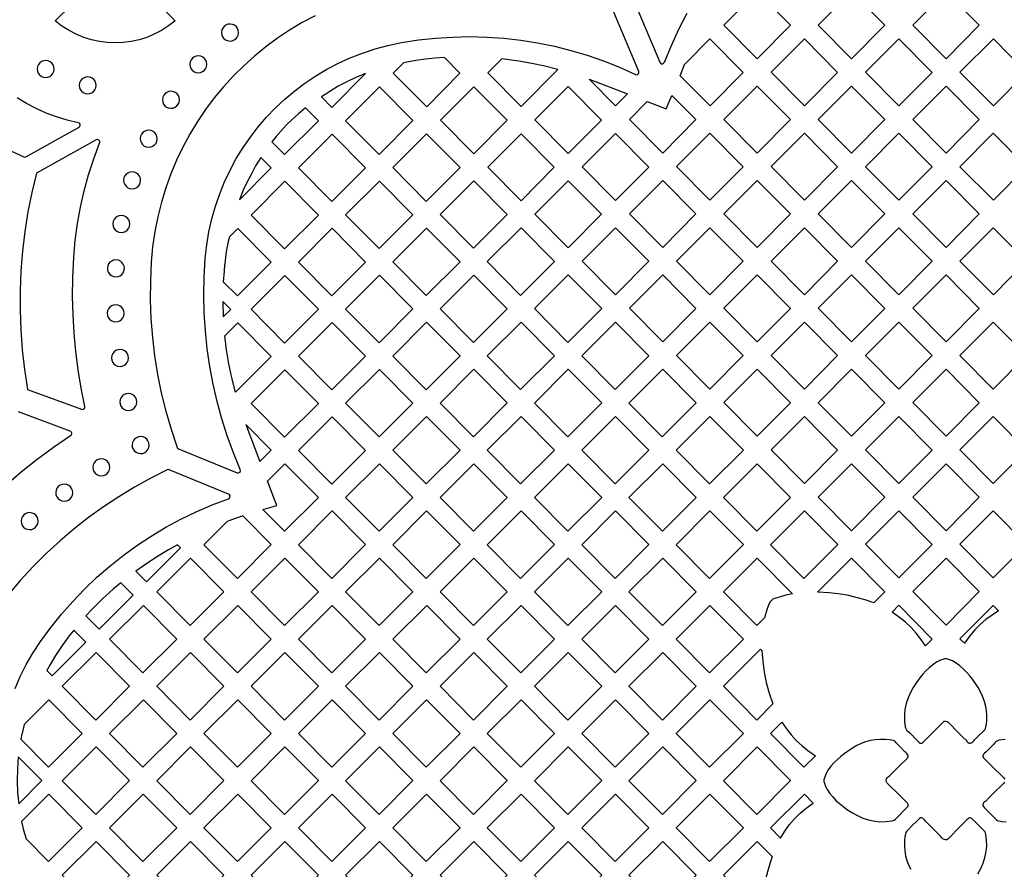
# Model space of a CAD drawing. Header units: millimetres. Extents: x -1176 to 822, y -1617 to -119.
# Tile 24 of 113: x -689 to -494, y -1215 to -1047. Entities that reach past the tile are written whole.
import ezdxf

# ---------------------------------------------------------------- set-up
doc = ezdxf.new("R2010")
doc.units = ezdxf.units.MM
doc.layers.add('pattern', color=5, linetype='Continuous')

msp = doc.modelspace()

# ---------------------------------------------------------------- linework, layer by layer
at = {"layer": 'pattern'}
for points in [[(-664.34, -1040.63), (-658.18, -1046.79), (-659.49, -1047.82), (-660.88, -1048.71), (-662.32, -1049.46), (-663.81, -1050.08), (-665.33, -1050.55), (-666.88, -1050.9), (-668.46, -1051.1), (-670.04, -1051.17), (-671.62, -1051.11), (-673.19, -1050.9), (-674.75, -1050.56), (-676.27, -1050.09), (-677.76, -1049.47), (-679.2, -1048.72), (-680.59, -1047.84), (-681.93, -1046.79), (-675.76, -1040.63)], [(-630.45, -1045.8), (-633.02, -1047.16), (-635.51, -1048.64), (-637.91, -1050.24), (-640.24, -1051.95), (-642.47, -1053.77), (-644.61, -1055.69), (-646.65, -1057.72), (-648.59, -1059.84), (-650.43, -1062.06), (-652.16, -1064.37), (-653.78, -1066.76), (-655.28, -1069.24), (-656.66, -1071.79), (-657.92, -1074.42), (-659.05, -1077.12), (-660.05, -1079.88), (-660.91, -1082.71), (-661.63, -1085.6), (-662.21, -1088.54), (-662.64, -1091.54), (-662.92, -1094.59), (-663.09, -1098.32), (-663.11, -1102.05), (-662.97, -1105.77), (-662.69, -1109.48), (-662.25, -1113.17), (-661.66, -1116.84), (-660.93, -1120.49), (-660.04, -1124.11), (-659, -1127.69), (-657.79, -1131.3), (-657.72, -1131.44), (-657.52, -1131.59), (-645.91, -1136.3), (-645.68, -1136.33), (-645.48, -1136.26), (-645.33, -1136.12), (-645.25, -1135.92), (-645.29, -1135.66), (-646.64, -1132.36), (-647.86, -1129.01), (-648.94, -1125.62), (-649.87, -1122.19), (-650.67, -1118.73), (-651.32, -1115.24), (-651.83, -1111.73), (-652.2, -1108.2), (-652.43, -1104.65), (-652.5, -1101.1), (-652.44, -1097.54), (-652.21, -1093.82), (-651.92, -1091.16), (-651.48, -1088.56), (-650.91, -1086), (-650.19, -1083.49), (-649.35, -1081.04), (-648.38, -1078.66), (-647.28, -1076.34), (-646.07, -1074.08), (-644.73, -1071.91), (-643.29, -1069.81), (-641.73, -1067.8), (-640.07, -1065.87), (-638.31, -1064.04), (-636.46, -1062.3), (-634.51, -1060.66), (-632.47, -1059.12), (-630.35, -1057.7), (-628.14, -1056.38), (-625.86, -1055.19), (-623.5, -1054.11), (-621.08, -1053.17), (-618.59, -1052.35), (-616.03, -1051.67), (-613.34, -1051.11), (-609.97, -1050.58), (-606.6, -1050.21), (-603.21, -1050), (-599.83, -1049.93), (-596.45, -1050.01), (-593.08, -1050.24), (-589.73, -1050.62), (-586.4, -1051.15), (-583.09, -1051.83), (-579.81, -1052.65), (-576.57, -1053.62), (-573.36, -1054.73), (-570.21, -1055.99), (-567.03, -1057.42), (-566.8, -1057.47), (-566.59, -1057.41), (-566.43, -1057.26), (-566.34, -1057.06), (-566.38, -1056.8), (-571.29, -1045.08)], [(-567.07, -1043.46), (-562.19, -1055), (-562.05, -1055.19), (-561.86, -1055.28), (-561.65, -1055.29), (-561.45, -1055.2), (-561.3, -1054.99), (-559.92, -1051.7), (-558.42, -1048.47), (-556.78, -1045.31)], [(-690.58, -1072.64), (-688.17, -1073.75), (-687.99, -1073.8), (-687.74, -1073.73), (-677.22, -1067.86), (-677.05, -1067.69), (-676.98, -1067.48), (-677.01, -1067.27), (-677.13, -1067.08), (-677.36, -1066.97), (-679.54, -1066.46), (-681.65, -1065.82), (-683.7, -1065.06), (-685.69, -1064.16), (-687.61, -1063.15), (-689.44, -1062.02)], [(-689.89, -1179.02), (-688.85, -1176.64), (-687.66, -1174.3), (-686.34, -1172.01), (-684.84, -1169.71), (-682.82, -1166.96), (-680.69, -1164.31), (-678.46, -1161.76), (-676.11, -1159.32), (-673.67, -1156.99), (-671.12, -1154.77), (-668.48, -1152.67), (-665.75, -1150.69), (-662.93, -1148.83), (-660.03, -1147.09), (-657.06, -1145.48), (-654.01, -1144.01), (-650.88, -1142.66), (-647.62, -1141.43), (-647.42, -1141.3), (-647.32, -1141.11), (-647.31, -1140.89), (-647.39, -1140.69), (-647.6, -1140.53), (-659.36, -1135.71), (-659.51, -1135.67), (-659.75, -1135.72), (-663.01, -1137.37), (-666.21, -1139.13), (-669.32, -1141.03), (-672.36, -1143.04), (-675.31, -1145.16), (-678.18, -1147.41), (-680.96, -1149.76), (-683.64, -1152.23), (-686.23, -1154.8), (-688.84, -1157.61), (-690.81, -1159.95)], [(-493.83, -1189.12), (-494.95, -1189.27), (-495.21, -1189.32), (-495.46, -1189.42), (-495.68, -1189.59), (-495.87, -1189.79), (-496.2, -1190.15), (-497.67, -1191.63), (-497.9, -1191.85), (-498.07, -1192.04), (-498.19, -1192.2), (-498.24, -1192.36), (-498.21, -1192.53), (-498.09, -1192.74), (-497.83, -1193.02), (-496.58, -1194.26), (-494.07, -1196.74), (-493.88, -1196.98)], [(-493.93, -1197.55), (-494.08, -1197.78), (-494.26, -1197.97), (-494.52, -1198.2), (-495.77, -1199.44), (-497.02, -1200.68), (-497.65, -1201.3), (-497.8, -1201.43), (-497.95, -1201.55), (-498.09, -1201.69), (-498.23, -1201.96), (-498.22, -1202.19), (-498.1, -1202.42), (-497.92, -1202.63), (-497.73, -1202.82), (-497.58, -1202.96), (-496.69, -1203.85), (-495.8, -1204.75), (-495.68, -1204.88), (-495.55, -1205.02), (-495.32, -1205.15), (-494.48, -1205.33), (-493.64, -1205.41)], [(-499.21, -1215.7), (-498.66, -1214.67), (-498.19, -1213.6), (-497.82, -1212.49), (-497.56, -1211.28), (-497.46, -1210.27), (-497.49, -1209.03), (-497.64, -1207.91), (-497.68, -1207.65), (-497.78, -1207.4), (-497.96, -1207.18), (-498.16, -1206.99), (-498.52, -1206.66), (-500, -1205.19), (-500.22, -1204.96), (-500.41, -1204.79), (-500.57, -1204.67), (-500.73, -1204.62), (-500.9, -1204.65), (-501.1, -1204.77), (-501.39, -1205.03), (-502.63, -1206.28), (-505.1, -1208.79), (-505.35, -1208.98), (-505.61, -1209.02), (-505.92, -1208.93), (-506.15, -1208.78), (-506.34, -1208.6), (-506.57, -1208.34), (-509.05, -1205.84), (-509.67, -1205.21), (-509.8, -1205.06), (-509.92, -1204.91), (-510.06, -1204.77), (-510.32, -1204.63), (-510.55, -1204.64), (-510.78, -1204.76), (-511, -1204.94), (-511.18, -1205.13), (-511.32, -1205.28), (-512.22, -1206.17), (-513.11, -1207.06), (-513.25, -1207.18), (-513.38, -1207.31), (-513.51, -1207.53), (-513.7, -1208.38), (-513.77, -1209.22), (-513.77, -1210.15), (-513.69, -1211.18), (-513.52, -1212.15), (-513.26, -1213.08), (-512.93, -1213.97), (-512.52, -1214.83)]]:
    msp.add_lwpolyline(points, dxfattribs=at)
for points in [[(-542.92, -1041.03), (-536.34, -1047.66), (-542.91, -1054.3), (-549.52, -1047.63)], [(-524.21, -1041.03), (-517.63, -1047.66), (-524.21, -1054.3), (-530.82, -1047.63)], [(-505.51, -1041.03), (-498.93, -1047.66), (-505.5, -1054.3), (-512.11, -1047.63)], [(-648.99, -1049.11), (-648.94, -1049.55), (-648.78, -1049.95), (-648.52, -1050.28), (-648.2, -1050.55), (-647.81, -1050.72), (-647.31, -1050.8), (-646.87, -1050.74), (-646.48, -1050.58), (-646.14, -1050.33), (-645.88, -1050), (-645.7, -1049.61), (-645.62, -1049.11), (-645.68, -1048.68), (-645.84, -1048.28), (-646.1, -1047.94), (-646.42, -1047.68), (-646.81, -1047.5), (-647.31, -1047.43), (-647.75, -1047.49), (-648.14, -1047.65), (-648.48, -1047.9), (-648.74, -1048.23), (-648.92, -1048.61)], [(-557.33, -1055.43), (-552.27, -1050.37), (-545.69, -1057.01), (-552.26, -1063.64), (-558.2, -1057.66)], [(-533.56, -1063.65), (-540.17, -1056.98), (-533.56, -1050.37), (-526.99, -1057.01)], [(-521.46, -1056.98), (-514.86, -1050.38), (-508.28, -1057.01), (-514.86, -1063.65)], [(-496.15, -1050.38), (-489.58, -1057.01), (-496.15, -1063.65), (-502.76, -1056.98)], [(-685.51, -1056.35), (-685.45, -1056.78), (-685.29, -1057.18), (-685.04, -1057.52), (-684.71, -1057.78), (-684.33, -1057.96), (-683.83, -1058.03), (-683.39, -1057.97), (-682.99, -1057.81), (-682.66, -1057.56), (-682.39, -1057.23), (-682.22, -1056.85), (-682.14, -1056.35), (-682.2, -1055.91), (-682.36, -1055.51), (-682.61, -1055.18), (-682.94, -1054.91), (-683.33, -1054.74), (-683.83, -1054.66), (-684.26, -1054.72), (-684.66, -1054.88), (-684.99, -1055.13), (-685.26, -1055.46), (-685.44, -1055.85)], [(-655.28, -1055.4), (-655.23, -1055.84), (-655.06, -1056.23), (-654.81, -1056.57), (-654.49, -1056.83), (-654.1, -1057.01), (-653.6, -1057.08), (-653.16, -1057.03), (-652.77, -1056.86), (-652.43, -1056.61), (-652.17, -1056.29), (-651.99, -1055.9), (-651.91, -1055.4), (-651.97, -1054.96), (-652.13, -1054.57), (-652.39, -1054.23), (-652.71, -1053.97), (-653.1, -1053.79), (-653.6, -1053.71), (-654.04, -1053.77), (-654.43, -1053.93), (-654.77, -1054.18), (-655.03, -1054.51), (-655.21, -1054.9)], [(-604.85, -1054.09), (-606.75, -1054.18), (-608.63, -1054.36), (-610.49, -1054.62), (-612.95, -1055.11), (-614.98, -1057.14), (-608.37, -1063.81), (-601.8, -1057.17)], [(-582.42, -1056.45), (-584.98, -1055.8), (-587.56, -1055.25), (-590.15, -1054.79), (-593.52, -1054.34), (-596.28, -1057.1), (-589.67, -1063.77)], [(-677.19, -1059.58), (-677.13, -1060.02), (-676.97, -1060.41), (-676.72, -1060.75), (-676.39, -1061.01), (-676, -1061.19), (-675.5, -1061.27), (-675.06, -1061.21), (-674.67, -1061.05), (-674.33, -1060.79), (-674.07, -1060.47), (-673.89, -1060.08), (-673.82, -1059.58), (-673.87, -1059.14), (-674.04, -1058.75), (-674.29, -1058.41), (-674.62, -1058.15), (-675, -1057.97), (-675.5, -1057.9), (-675.94, -1057.95), (-676.33, -1058.12), (-676.67, -1058.37), (-676.93, -1058.69), (-677.11, -1059.08)], [(-622.37, -1058.02), (-624.16, -1058.85), (-625.88, -1059.76), (-627.56, -1060.76), (-629.23, -1061.85), (-627.16, -1063.93), (-620.48, -1057.25)], [(-570.97, -1063.64), (-576.2, -1058.37), (-568.62, -1061.27)], [(-617.73, -1059.87), (-611.12, -1066.55), (-617.81, -1073.24), (-624.43, -1066.57)], [(-599.03, -1059.85), (-592.45, -1066.48), (-599.02, -1073.12), (-605.63, -1066.45)], [(-580.32, -1073.07), (-586.93, -1066.41), (-580.32, -1059.8), (-573.75, -1066.44)], [(-542.92, -1059.72), (-536.34, -1066.36), (-542.91, -1072.99), (-549.52, -1066.33)], [(-524.21, -1073), (-530.82, -1066.33), (-524.21, -1059.72), (-517.64, -1066.36)], [(-505.5, -1073), (-512.11, -1066.33), (-505.51, -1059.73), (-498.93, -1066.36)], [(-660.7, -1062.44), (-660.64, -1062.87), (-660.48, -1063.27), (-660.22, -1063.6), (-659.9, -1063.87), (-659.51, -1064.05), (-659.01, -1064.12), (-658.57, -1064.06), (-658.18, -1063.9), (-657.84, -1063.65), (-657.58, -1063.32), (-657.4, -1062.94), (-657.33, -1062.44), (-657.38, -1062), (-657.55, -1061.6), (-657.8, -1061.27), (-658.12, -1061), (-658.51, -1060.83), (-659.01, -1060.75), (-659.45, -1060.81), (-659.84, -1060.97), (-660.18, -1061.22), (-660.44, -1061.55), (-660.62, -1061.94)], [(-560.97, -1064.2), (-559.79, -1061.56), (-555.05, -1066.35), (-561.62, -1072.99), (-568.23, -1066.32), (-564.68, -1062.78)], [(-629.82, -1066.59), (-632.36, -1064.02), (-633.75, -1065.21), (-635.02, -1066.36), (-636.17, -1067.48), (-637.21, -1068.59), (-638.16, -1069.68), (-639.02, -1070.76), (-636.51, -1073.28)], [(-665.09, -1070.15), (-665.03, -1070.59), (-664.87, -1070.99), (-664.62, -1071.32), (-664.29, -1071.59), (-663.9, -1071.77), (-663.4, -1071.84), (-662.97, -1071.78), (-662.57, -1071.62), (-662.24, -1071.37), (-661.97, -1071.04), (-661.79, -1070.65), (-661.72, -1070.15), (-661.78, -1069.72), (-661.94, -1069.32), (-662.19, -1068.99), (-662.52, -1068.72), (-662.9, -1068.54), (-663.4, -1068.47), (-663.84, -1068.53), (-664.24, -1068.69), (-664.57, -1068.94), (-664.84, -1069.27), (-665.01, -1069.65)], [(-633.78, -1075.92), (-627.08, -1069.22), (-620.47, -1075.9), (-627.16, -1082.59)], [(-608.38, -1069.18), (-601.77, -1075.86), (-608.46, -1082.55), (-615.08, -1075.87)], [(-583.1, -1075.79), (-589.67, -1082.42), (-596.28, -1075.75), (-589.67, -1069.15)], [(-570.97, -1069.11), (-564.4, -1075.75), (-570.97, -1082.38), (-577.58, -1075.71)], [(-552.27, -1069.07), (-545.69, -1075.7), (-552.27, -1082.34), (-558.88, -1075.67)], [(-526.99, -1075.7), (-533.56, -1082.34), (-540.17, -1075.67), (-533.57, -1069.07)], [(-508.28, -1075.71), (-514.86, -1082.34), (-521.47, -1075.68), (-514.86, -1069.07)], [(-489.58, -1075.71), (-496.15, -1082.34), (-502.76, -1075.68), (-496.16, -1069.07)], [(-641.23, -1073.87), (-642.25, -1075.54), (-643.15, -1077.25), (-643.98, -1078.82), (-644.75, -1080.47), (-645.45, -1082.22), (-639.17, -1075.94)], [(-668.38, -1078.4), (-668.33, -1078.84), (-668.16, -1079.23), (-667.91, -1079.57), (-667.58, -1079.84), (-667.2, -1080.01), (-666.7, -1080.09), (-666.26, -1080.03), (-665.87, -1079.87), (-665.53, -1079.62), (-665.27, -1079.29), (-665.09, -1078.9), (-665.01, -1078.4), (-665.07, -1077.97), (-665.23, -1077.57), (-665.48, -1077.23), (-665.81, -1076.97), (-666.2, -1076.79), (-666.7, -1076.72), (-667.13, -1076.78), (-667.53, -1076.94), (-667.87, -1077.19), (-668.13, -1077.52), (-668.31, -1077.9)], [(-636.51, -1091.94), (-629.82, -1085.25), (-636.43, -1078.57), (-643.13, -1085.27)], [(-611.12, -1085.2), (-617.81, -1091.9), (-624.43, -1085.22), (-617.73, -1078.53)], [(-592.42, -1085.16), (-599.11, -1091.85), (-605.73, -1085.18), (-599.03, -1078.49)], [(-580.32, -1091.73), (-586.93, -1085.06), (-580.32, -1078.46), (-573.75, -1085.09)], [(-561.62, -1078.42), (-555.05, -1085.05), (-561.62, -1091.69), (-568.23, -1085.02)], [(-536.34, -1085.05), (-542.92, -1091.69), (-549.52, -1085.02), (-542.92, -1078.42)], [(-524.21, -1078.42), (-517.64, -1085.05), (-524.21, -1091.69), (-530.82, -1085.02)], [(-505.51, -1091.69), (-512.11, -1085.02), (-505.51, -1078.42), (-498.93, -1085.05)], [(-670.53, -1087.02), (-670.48, -1087.46), (-670.31, -1087.85), (-670.06, -1088.19), (-669.73, -1088.45), (-669.35, -1088.63), (-668.85, -1088.71), (-668.41, -1088.65), (-668.02, -1088.49), (-667.68, -1088.23), (-667.41, -1087.91), (-667.24, -1087.52), (-667.16, -1087.02), (-667.22, -1086.58), (-667.38, -1086.19), (-667.63, -1085.85), (-667.96, -1085.59), (-668.35, -1085.41), (-668.85, -1085.34), (-669.28, -1085.39), (-669.68, -1085.56), (-670.02, -1085.81), (-670.28, -1086.13), (-670.46, -1086.52)], [(-648.38, -1095.1), (-648.48, -1096.35), (-648.64, -1098.48), (-645.86, -1101.29), (-639.17, -1094.6), (-645.78, -1087.92), (-647.45, -1089.59), (-647.68, -1090.5), (-647.88, -1091.47), (-648.06, -1092.51), (-648.22, -1093.65), (-648.36, -1094.9)], [(-620.47, -1094.56), (-627.08, -1087.88), (-633.78, -1094.57), (-627.16, -1101.25)], [(-615.07, -1094.53), (-608.38, -1087.84), (-601.77, -1094.51), (-608.46, -1101.2)], [(-583.07, -1094.47), (-589.76, -1101.16), (-596.37, -1094.49), (-589.68, -1087.79)], [(-564.4, -1094.4), (-570.97, -1101.04), (-577.58, -1094.37), (-570.97, -1087.77)], [(-552.27, -1087.77), (-545.69, -1094.4), (-552.27, -1101.04), (-558.87, -1094.37)], [(-540.17, -1094.37), (-533.57, -1087.77), (-526.99, -1094.4), (-533.56, -1101.04)], [(-508.29, -1094.4), (-514.86, -1101.04), (-521.47, -1094.37), (-514.86, -1087.77)], [(-489.58, -1094.4), (-496.15, -1101.04), (-502.76, -1094.37), (-496.16, -1087.77)], [(-671.6, -1095.83), (-671.55, -1096.27), (-671.38, -1096.66), (-671.13, -1097), (-670.8, -1097.26), (-670.42, -1097.44), (-669.92, -1097.51), (-669.48, -1097.46), (-669.09, -1097.3), (-668.75, -1097.04), (-668.49, -1096.72), (-668.31, -1096.33), (-668.23, -1095.83), (-668.29, -1095.39), (-668.45, -1095), (-668.71, -1094.66), (-669.03, -1094.4), (-669.42, -1094.22), (-669.92, -1094.14), (-670.36, -1094.2), (-670.75, -1094.36), (-671.09, -1094.62), (-671.35, -1094.94), (-671.53, -1095.33)], [(-636.43, -1097.23), (-629.82, -1103.9), (-636.51, -1110.6), (-643.13, -1103.92)], [(-617.73, -1097.19), (-624.42, -1103.88), (-617.81, -1110.55), (-611.12, -1103.86)], [(-599.03, -1097.15), (-592.42, -1103.82), (-599.11, -1110.51), (-605.73, -1103.84)], [(-573.71, -1103.77), (-580.33, -1097.1), (-587.02, -1103.79), (-580.41, -1110.47)], [(-568.23, -1103.72), (-561.62, -1097.11), (-555.04, -1103.75), (-561.62, -1110.38)], [(-542.92, -1110.38), (-549.52, -1103.72), (-542.92, -1097.11), (-536.34, -1103.75)], [(-524.22, -1097.12), (-517.64, -1103.75), (-524.21, -1110.39), (-530.82, -1103.72)], [(-505.51, -1110.39), (-512.12, -1103.72), (-505.51, -1097.12), (-498.94, -1103.75)], [(-671.64, -1104.72), (-671.58, -1105.16), (-671.42, -1105.55), (-671.17, -1105.89), (-670.84, -1106.15), (-670.45, -1106.33), (-669.95, -1106.4), (-669.52, -1106.35), (-669.12, -1106.19), (-668.79, -1105.93), (-668.52, -1105.61), (-668.35, -1105.22), (-668.27, -1104.72), (-668.33, -1104.28), (-668.49, -1103.89), (-668.74, -1103.55), (-669.07, -1103.29), (-669.45, -1103.11), (-669.95, -1103.03), (-670.39, -1103.09), (-670.78, -1103.25), (-671.12, -1103.51), (-671.39, -1103.83), (-671.56, -1104.22)], [(-647.16, -1103.95), (-648.74, -1102.35), (-648.65, -1105.44)], [(-647.52, -1114.7), (-647.99, -1111.92), (-648.35, -1109.15), (-645.78, -1106.58), (-639.17, -1113.25), (-646.23, -1120.31), (-646.93, -1117.5)], [(-633.77, -1113.23), (-627.08, -1106.54), (-620.47, -1113.21), (-627.16, -1119.9)], [(-601.77, -1113.17), (-608.38, -1106.49), (-615.07, -1113.19), (-608.46, -1119.86)], [(-596.37, -1113.14), (-589.76, -1119.82), (-583.06, -1113.12), (-589.68, -1106.45)], [(-564.36, -1113.12), (-570.98, -1106.45), (-577.67, -1113.14), (-571.06, -1119.82)], [(-552.27, -1106.46), (-545.69, -1113.1), (-552.27, -1119.73), (-558.87, -1113.07)], [(-526.99, -1113.1), (-533.56, -1119.73), (-540.17, -1113.07), (-533.57, -1106.46)], [(-508.29, -1113.1), (-514.86, -1119.73), (-521.47, -1113.07), (-514.86, -1106.46)], [(-496.16, -1106.46), (-489.58, -1113.1), (-496.16, -1119.74), (-502.76, -1113.07)], [(-670.78, -1113.55), (-670.72, -1113.99), (-670.56, -1114.39), (-670.31, -1114.72), (-669.98, -1114.99), (-669.6, -1115.16), (-669.1, -1115.24), (-668.66, -1115.18), (-668.26, -1115.02), (-667.93, -1114.77), (-667.66, -1114.44), (-667.49, -1114.05), (-667.41, -1113.55), (-667.47, -1113.12), (-667.63, -1112.72), (-667.88, -1112.38), (-668.21, -1112.12), (-668.6, -1111.94), (-669.1, -1111.87), (-669.53, -1111.93), (-669.93, -1112.09), (-670.26, -1112.34), (-670.53, -1112.67), (-670.71, -1113.05)], [(-636.51, -1129.25), (-643.12, -1122.58), (-636.43, -1115.89), (-629.82, -1122.56)], [(-617.73, -1115.84), (-611.11, -1122.52), (-617.81, -1129.21), (-624.42, -1122.54)], [(-599.11, -1129.17), (-592.41, -1122.48), (-599.03, -1115.8), (-605.72, -1122.49)], [(-580.41, -1129.17), (-573.71, -1122.47), (-580.33, -1115.8), (-587.02, -1122.49)], [(-555.01, -1122.47), (-561.63, -1115.8), (-568.32, -1122.49), (-561.71, -1129.17)], [(-536.34, -1122.45), (-542.91, -1129.08), (-549.52, -1122.41), (-542.92, -1115.81)], [(-524.21, -1129.08), (-530.82, -1122.42), (-524.21, -1115.81), (-517.64, -1122.45)], [(-512.12, -1122.41), (-505.51, -1115.81), (-498.94, -1122.45), (-505.51, -1129.08)], [(-669.13, -1122.28), (-669.07, -1122.72), (-668.91, -1123.11), (-668.65, -1123.45), (-668.33, -1123.71), (-667.94, -1123.89), (-667.44, -1123.96), (-667, -1123.91), (-666.61, -1123.75), (-666.27, -1123.49), (-666.01, -1123.17), (-665.83, -1122.78), (-665.76, -1122.28), (-665.81, -1121.84), (-665.98, -1121.45), (-666.23, -1121.11), (-666.55, -1120.85), (-666.94, -1120.67), (-667.44, -1120.6), (-667.88, -1120.65), (-668.27, -1120.81), (-668.61, -1121.07), (-668.87, -1121.39), (-669.05, -1121.78)], [(-639.16, -1131.83), (-644.21, -1126.73), (-641.41, -1134.07)], [(-620.46, -1131.87), (-627.16, -1138.56), (-633.77, -1131.89), (-627.08, -1125.2)], [(-615.07, -1131.84), (-608.46, -1138.52), (-601.76, -1131.82), (-608.38, -1125.15)], [(-589.68, -1125.15), (-596.37, -1131.84), (-589.76, -1138.52), (-583.06, -1131.82)], [(-564.36, -1131.82), (-570.98, -1125.15), (-577.67, -1131.84), (-571.06, -1138.52)], [(-545.66, -1131.82), (-552.28, -1125.15), (-558.97, -1131.84), (-552.35, -1138.51)], [(-540.17, -1131.76), (-533.57, -1125.16), (-526.99, -1131.79), (-533.56, -1138.43)], [(-508.29, -1131.79), (-514.86, -1138.43), (-521.47, -1131.76), (-514.86, -1125.16)], [(-496.16, -1138.43), (-502.77, -1131.76), (-496.16, -1125.16), (-489.59, -1131.8)], [(-666.72, -1130.82), (-666.66, -1131.26), (-666.5, -1131.65), (-666.24, -1131.99), (-665.92, -1132.25), (-665.53, -1132.43), (-665.03, -1132.51), (-664.59, -1132.45), (-664.2, -1132.29), (-663.86, -1132.03), (-663.6, -1131.71), (-663.42, -1131.32), (-663.35, -1130.82), (-663.4, -1130.38), (-663.57, -1129.99), (-663.82, -1129.65), (-664.14, -1129.39), (-664.53, -1129.21), (-665.03, -1129.13), (-665.47, -1129.19), (-665.86, -1129.35), (-666.2, -1129.61), (-666.46, -1129.93), (-666.64, -1130.32)], [(-674.49, -1135.23), (-674.44, -1135.66), (-674.28, -1136.06), (-674.02, -1136.4), (-673.7, -1136.66), (-673.31, -1136.84), (-672.81, -1136.91), (-672.37, -1136.85), (-671.98, -1136.69), (-671.64, -1136.44), (-671.38, -1136.11), (-671.2, -1135.73), (-671.13, -1135.23), (-671.18, -1134.79), (-671.34, -1134.39), (-671.6, -1134.06), (-671.92, -1133.79), (-672.31, -1133.62), (-672.81, -1133.54), (-673.25, -1133.6), (-673.64, -1133.76), (-673.98, -1134.01), (-674.24, -1134.34), (-674.42, -1134.73)], [(-636.43, -1134.5), (-629.81, -1141.18), (-636.51, -1147.87), (-640.8, -1143.54), (-638.07, -1142.79), (-639.91, -1137.98)], [(-611.11, -1141.18), (-617.73, -1134.5), (-624.42, -1141.19), (-617.81, -1147.87)], [(-599.03, -1134.5), (-605.72, -1141.19), (-599.11, -1147.87), (-592.41, -1141.17)], [(-573.71, -1141.17), (-580.33, -1134.5), (-587.02, -1141.19), (-580.41, -1147.86)], [(-555.01, -1141.17), (-561.63, -1134.5), (-568.32, -1141.19), (-561.7, -1147.86)], [(-543, -1147.86), (-536.31, -1141.17), (-542.92, -1134.5), (-549.62, -1141.19)], [(-530.82, -1141.11), (-524.21, -1134.51), (-517.64, -1141.14), (-524.21, -1147.78)], [(-498.94, -1141.14), (-505.51, -1147.78), (-512.12, -1141.11), (-505.51, -1134.51)], [(-681.83, -1140.23), (-681.78, -1140.67), (-681.61, -1141.07), (-681.36, -1141.4), (-681.03, -1141.67), (-680.65, -1141.84), (-680.15, -1141.92), (-679.71, -1141.86), (-679.32, -1141.7), (-678.98, -1141.45), (-678.71, -1141.12), (-678.54, -1140.73), (-678.46, -1140.23), (-678.52, -1139.8), (-678.68, -1139.4), (-678.93, -1139.06), (-679.26, -1138.8), (-679.65, -1138.62), (-680.15, -1138.55), (-680.58, -1138.61), (-680.98, -1138.77), (-681.32, -1139.02), (-681.58, -1139.35), (-681.76, -1139.73)], [(-688.68, -1145.88), (-688.63, -1146.31), (-688.46, -1146.71), (-688.21, -1147.04), (-687.89, -1147.31), (-687.5, -1147.48), (-687, -1147.56), (-686.56, -1147.5), (-686.17, -1147.34), (-685.83, -1147.09), (-685.57, -1146.76), (-685.39, -1146.38), (-685.31, -1145.88), (-685.37, -1145.44), (-685.53, -1145.04), (-685.78, -1144.71), (-686.11, -1144.44), (-686.5, -1144.27), (-687, -1144.19), (-687.44, -1144.25), (-687.83, -1144.41), (-688.17, -1144.66), (-688.43, -1144.99), (-688.61, -1145.38)], [(-633.77, -1150.54), (-627.08, -1143.85), (-620.46, -1150.53), (-627.16, -1157.22)], [(-608.38, -1143.85), (-615.07, -1150.54), (-608.46, -1157.22), (-601.76, -1150.52)], [(-583.06, -1150.52), (-589.68, -1143.85), (-596.37, -1150.54), (-589.76, -1157.22)], [(-570.97, -1143.85), (-577.67, -1150.54), (-571.05, -1157.21), (-564.36, -1150.52)], [(-552.27, -1143.84), (-558.97, -1150.54), (-552.35, -1157.21), (-545.66, -1150.52)], [(-533.57, -1143.85), (-540.27, -1150.54), (-533.65, -1157.21), (-526.96, -1150.52)], [(-514.86, -1157.13), (-521.47, -1150.46), (-514.86, -1143.86), (-508.29, -1150.49)], [(-496.16, -1143.86), (-489.58, -1150.49), (-496.16, -1157.13), (-502.77, -1150.46)], [(-639.16, -1150.53), (-644.81, -1144.83), (-647.53, -1145.82), (-647.9, -1145.97), (-652.48, -1150.54), (-645.86, -1157.22)], [(-664.43, -1154.7), (-665.97, -1155.81), (-663.88, -1157.89), (-657.14, -1151.16), (-657.72, -1150.57), (-659.51, -1151.56), (-662.01, -1153.09)], [(-655.13, -1153.2), (-661.83, -1159.89), (-655.21, -1166.57), (-648.52, -1159.87)], [(-636.51, -1166.57), (-629.81, -1159.87), (-636.43, -1153.2), (-643.12, -1159.89)], [(-624.42, -1159.89), (-617.73, -1153.2), (-611.11, -1159.87), (-617.81, -1166.57)], [(-599.03, -1153.2), (-605.72, -1159.89), (-599.11, -1166.57), (-592.41, -1159.87)], [(-580.4, -1166.56), (-573.71, -1159.87), (-580.32, -1153.2), (-587.02, -1159.89)], [(-561.7, -1166.56), (-555.01, -1159.87), (-561.62, -1153.2), (-568.32, -1159.89)], [(-535.93, -1160.25), (-537.24, -1160.56), (-539.42, -1161.21), (-539.79, -1161.36), (-540.1, -1161.57), (-540.34, -1161.84), (-540.59, -1162.31), (-541.01, -1163.42), (-541.46, -1165.02), (-543, -1166.56), (-549.62, -1159.89), (-542.92, -1153.19)], [(-530.95, -1159.92), (-524.22, -1153.19), (-517.61, -1159.87), (-519.82, -1162.08), (-521.56, -1161.47), (-523.31, -1160.97), (-525.07, -1160.56), (-526.85, -1160.26), (-528.65, -1160.05)], [(-498.93, -1159.84), (-505.51, -1166.48), (-512.12, -1159.81), (-505.51, -1153.21)], [(-674.6, -1163.28), (-675.87, -1164.65), (-673.25, -1167.27), (-666.5, -1160.52), (-668.95, -1158.07), (-670.46, -1159.35), (-672.58, -1161.28)], [(-657.87, -1169.22), (-664.48, -1162.55), (-671.18, -1169.24), (-664.56, -1175.91)], [(-639.17, -1169.22), (-645.78, -1162.55), (-652.48, -1169.24), (-645.86, -1175.91)], [(-620.46, -1169.22), (-627.08, -1162.55), (-633.77, -1169.24), (-627.16, -1175.91)], [(-608.45, -1175.92), (-615.07, -1169.24), (-608.37, -1162.55), (-601.76, -1169.22)], [(-589.67, -1162.55), (-596.37, -1169.24), (-589.75, -1175.91), (-583.06, -1169.22)], [(-570.97, -1162.55), (-577.67, -1169.24), (-571.05, -1175.91), (-564.36, -1169.22)], [(-552.27, -1162.55), (-558.97, -1169.24), (-552.35, -1175.91), (-545.66, -1169.22)], [(-509.6, -1170.56), (-510.48, -1169.26), (-511.42, -1168.05), (-512.44, -1166.93), (-513.53, -1165.89), (-514.72, -1164.93), (-516.22, -1163.89), (-514.87, -1162.54), (-508.25, -1169.22)], [(-501.87, -1170.07), (-502.77, -1169.16), (-496.16, -1162.55), (-495.11, -1163.62), (-496.41, -1164.47), (-497.63, -1165.38), (-498.76, -1166.37), (-499.81, -1167.43), (-500.79, -1168.59)], [(-678.25, -1167.45), (-679.17, -1168.6), (-680.56, -1170.51), (-681.85, -1172.46), (-683.03, -1174.43), (-683.58, -1175.46), (-682.52, -1176.53), (-675.85, -1169.86)], [(-541.99, -1171.47), (-541.83, -1173.64), (-541.54, -1175.77), (-541.11, -1177.86), (-540.54, -1179.92), (-539.79, -1182.05), (-543, -1185.26), (-549.62, -1178.59), (-542.24, -1171.21)], [(-667.22, -1178.57), (-673.83, -1171.9), (-680.53, -1178.59), (-673.91, -1185.26)], [(-648.52, -1178.57), (-655.13, -1171.9), (-661.83, -1178.59), (-655.21, -1185.26)], [(-636.43, -1171.9), (-643.12, -1178.59), (-636.51, -1185.26), (-629.81, -1178.57)], [(-617.73, -1171.9), (-624.42, -1178.59), (-617.81, -1185.26), (-611.11, -1178.57)], [(-605.72, -1178.59), (-599.02, -1171.9), (-592.41, -1178.57), (-599.1, -1185.26)], [(-573.71, -1178.57), (-580.32, -1171.9), (-587.02, -1178.59), (-580.4, -1185.26)], [(-561.62, -1171.9), (-568.32, -1178.59), (-561.7, -1185.26), (-555.01, -1178.57)], [(-506.12, -1185.7), (-505.87, -1185.52), (-505.62, -1185.47), (-505.31, -1185.56), (-505.08, -1185.71), (-504.89, -1185.89), (-504.66, -1186.15), (-503.42, -1187.4), (-502.18, -1188.65), (-501.56, -1189.28), (-501.43, -1189.43), (-501.31, -1189.58), (-501.17, -1189.72), (-500.91, -1189.86), (-500.67, -1189.85), (-500.44, -1189.73), (-500.23, -1189.55), (-500.04, -1189.36), (-499.9, -1189.21), (-499.01, -1188.32), (-498.11, -1187.44), (-497.98, -1187.31), (-497.84, -1187.18), (-497.71, -1186.96), (-497.53, -1186.11), (-497.45, -1185.27), (-497.45, -1184.34), (-497.54, -1183.31), (-497.71, -1182.34), (-497.96, -1181.41), (-498.3, -1180.52), (-498.71, -1179.66), (-499.19, -1178.81), (-499.83, -1177.81), (-500.29, -1177.17), (-500.82, -1176.5), (-501.42, -1175.83), (-502.06, -1175.17), (-502.76, -1174.55), (-503.49, -1174.01), (-504.24, -1173.57), (-505.05, -1173.25), (-505.44, -1173.17), (-505.81, -1173.17), (-506.17, -1173.25), (-506.62, -1173.41), (-507.41, -1173.8), (-508.16, -1174.31), (-508.87, -1174.9), (-509.53, -1175.54), (-510.14, -1176.21), (-510.71, -1176.9), (-511.39, -1177.81), (-512.01, -1178.79), (-512.57, -1179.82), (-513.04, -1180.89), (-513.41, -1182), (-513.67, -1183.21), (-513.76, -1184.23), (-513.74, -1185.46), (-513.59, -1186.58), (-513.54, -1186.84), (-513.44, -1187.09), (-513.27, -1187.31), (-513.07, -1187.5), (-512.71, -1187.83), (-511.23, -1189.3), (-511.01, -1189.53), (-510.82, -1189.71), (-510.66, -1189.83), (-510.5, -1189.87), (-510.33, -1189.84), (-510.12, -1189.72), (-509.84, -1189.46), (-508.6, -1188.21)], [(-688.5, -1187.95), (-688.51, -1188), (-688.77, -1189.06), (-683.27, -1194.61), (-676.57, -1187.92), (-683.19, -1181.25), (-688.07, -1186.13), (-688.23, -1186.74)], [(-657.87, -1187.92), (-664.48, -1181.25), (-671.18, -1187.94), (-664.56, -1194.61)], [(-645.78, -1181.25), (-652.48, -1187.94), (-645.86, -1194.61), (-639.17, -1187.92)], [(-633.77, -1187.94), (-627.16, -1194.61), (-620.46, -1187.92), (-627.08, -1181.25)], [(-608.46, -1194.61), (-601.76, -1187.92), (-608.38, -1181.25), (-615.07, -1187.94)], [(-596.37, -1187.94), (-589.67, -1181.25), (-583.06, -1187.92), (-589.75, -1194.61)], [(-564.36, -1187.92), (-570.97, -1181.24), (-577.67, -1187.94), (-571.05, -1194.61)], [(-552.27, -1181.24), (-558.97, -1187.94), (-552.35, -1194.61), (-545.66, -1187.92)], [(-531.37, -1192.33), (-533.65, -1194.61), (-540.26, -1187.94), (-538.03, -1185.7), (-537.14, -1187), (-536.19, -1188.2), (-535.17, -1189.31), (-534.06, -1190.34), (-532.87, -1191.3)], [(-517.16, -1197.76), (-517.34, -1197.51), (-517.39, -1197.25), (-517.3, -1196.94), (-517.15, -1196.71), (-516.97, -1196.52), (-516.71, -1196.29), (-515.46, -1195.05), (-514.2, -1193.81), (-513.58, -1193.19), (-513.43, -1193.06), (-513.28, -1192.94), (-513.14, -1192.8), (-513, -1192.54), (-513.01, -1192.31), (-513.13, -1192.08), (-513.31, -1191.86), (-513.5, -1191.67), (-513.65, -1191.53), (-514.53, -1190.64), (-515.42, -1189.75), (-515.55, -1189.61), (-515.68, -1189.48), (-515.9, -1189.35), (-516.75, -1189.16), (-517.6, -1189.09), (-518.52, -1189.09), (-519.55, -1189.17), (-520.52, -1189.34), (-521.45, -1189.59), (-522.34, -1189.93), (-523.2, -1190.34), (-524.05, -1190.82), (-525.05, -1191.47), (-525.69, -1191.93), (-526.36, -1192.46), (-527.03, -1193.05), (-527.69, -1193.7), (-528.31, -1194.39), (-528.85, -1195.12), (-529.29, -1195.87), (-529.62, -1196.68), (-529.69, -1197.08), (-529.69, -1197.45), (-529.61, -1197.8), (-529.45, -1198.25), (-529.06, -1199.04), (-528.55, -1199.79), (-527.96, -1200.5), (-527.32, -1201.17), (-526.65, -1201.77), (-525.96, -1202.34), (-525.05, -1203.02), (-524.07, -1203.65), (-523.04, -1204.2), (-521.97, -1204.67), (-520.86, -1205.04), (-519.65, -1205.3), (-518.64, -1205.4), (-517.4, -1205.37), (-516.28, -1205.22), (-516.02, -1205.18), (-515.77, -1205.07), (-515.55, -1204.9), (-515.35, -1204.7), (-515.03, -1204.34), (-513.56, -1202.86), (-513.33, -1202.64), (-513.15, -1202.45), (-513.03, -1202.29), (-512.99, -1202.13), (-513.02, -1201.96), (-513.14, -1201.76), (-513.4, -1201.47), (-514.65, -1200.23)], [(-673.83, -1190.6), (-680.53, -1197.29), (-673.91, -1203.96), (-667.22, -1197.27)], [(-648.52, -1197.27), (-655.13, -1190.6), (-661.83, -1197.29), (-655.21, -1203.96)], [(-636.43, -1190.6), (-643.12, -1197.29), (-636.51, -1203.96), (-629.82, -1197.27)], [(-611.11, -1197.27), (-617.73, -1190.6), (-624.42, -1197.29), (-617.81, -1203.96)], [(-592.41, -1197.27), (-599.02, -1190.6), (-605.72, -1197.29), (-599.1, -1203.96)], [(-580.4, -1203.96), (-587.02, -1197.29), (-580.32, -1190.59), (-573.71, -1197.27)], [(-561.62, -1190.59), (-568.31, -1197.29), (-561.7, -1203.96), (-555.01, -1197.27)], [(-549.61, -1197.28), (-542.92, -1190.59), (-536.3, -1197.27), (-543, -1203.96)], [(-689.13, -1201.84), (-684.56, -1197.27), (-689.26, -1192.54), (-689.42, -1194.93), (-689.46, -1197.28), (-689.37, -1199.59)], [(-687.71, -1208.82), (-683.27, -1213.31), (-676.57, -1206.62), (-683.19, -1199.94), (-688.59, -1205.35), (-688.2, -1207.08)], [(-657.87, -1206.62), (-664.49, -1199.94), (-671.18, -1206.64), (-664.56, -1213.31)], [(-652.48, -1206.64), (-645.86, -1213.31), (-639.17, -1206.62), (-645.78, -1199.94)], [(-633.77, -1206.64), (-627.16, -1213.31), (-620.46, -1206.62), (-627.08, -1199.94)], [(-601.76, -1206.62), (-608.38, -1199.94), (-615.07, -1206.64), (-608.46, -1213.31)], [(-583.06, -1206.62), (-589.67, -1199.94), (-596.37, -1206.64), (-589.75, -1213.31)], [(-577.66, -1206.64), (-570.97, -1199.94), (-564.35, -1206.62), (-571.05, -1213.31)], [(-545.65, -1206.62), (-552.35, -1213.31), (-558.96, -1206.64), (-552.27, -1199.94)], [(-538.27, -1208.65), (-537.43, -1207.26), (-536.52, -1205.98), (-535.52, -1204.8), (-534.43, -1203.72), (-533.22, -1202.72), (-531.81, -1201.72), (-533.57, -1199.94), (-540.26, -1206.63)], [(-673.84, -1209.29), (-680.53, -1215.98), (-673.92, -1222.66), (-667.22, -1215.97)], [(-655.13, -1209.29), (-661.83, -1215.98), (-655.21, -1222.66), (-648.52, -1215.97)], [(-636.43, -1209.29), (-643.12, -1215.98), (-636.51, -1222.66), (-629.82, -1215.97)], [(-624.42, -1215.98), (-617.81, -1222.66), (-611.11, -1215.97), (-617.73, -1209.29)], [(-599.02, -1209.29), (-605.72, -1215.98), (-599.1, -1222.66), (-592.41, -1215.97)], [(-580.32, -1209.29), (-587.02, -1215.98), (-580.4, -1222.66), (-573.71, -1215.97)], [(-561.62, -1209.29), (-555, -1215.97), (-561.7, -1222.66), (-568.31, -1215.98)], [(-539.92, -1212.31), (-540.63, -1214.4), (-541.2, -1216.5), (-541.62, -1218.63), (-541.9, -1220.78), (-542.03, -1223.06), (-542.32, -1223.34), (-549.61, -1215.98), (-542.92, -1209.29)]]:
    msp.add_lwpolyline(points, close=True, dxfattribs=at)
msp.add_lwpolyline([(-676.07, -1123.15), (-676.79, -1119.53), (-677.39, -1115.91), (-677.85, -1112.3), (-678.19, -1108.67), (-678.4, -1105.03), (-678.48, -1101.36), (-678.44, -1097.68), (-678.24, -1093.57), (-677.95, -1090.23), (-677.5, -1086.93), (-676.91, -1083.67), (-676.18, -1080.44), (-675.31, -1077.27), (-674.3, -1074.15), (-673.13, -1071.01, 0.705982), (-673.84, -1070.38), (-685.64, -1076.97), (-686.56, -1080.79), (-687.33, -1084.63), (-687.94, -1088.5), (-688.41, -1092.39), (-688.72, -1096.29), (-688.89, -1100.19), (-688.9, -1104.11), (-688.76, -1108.02), (-688.47, -1111.92), (-688.02, -1115.82), (-687.41, -1119.79), (-676.73, -1123.73, 0.592335)], format="xyb", close=True, dxfattribs=at)
msp.add_lwpolyline([(-691.72, -1138.77), (-688.67, -1136.13), (-685.52, -1133.61), (-682.26, -1131.21), (-678.88, -1128.92, 0.616538), (-678.99, -1128.03), (-689.21, -1124.26)], format="xyb", dxfattribs=at)

doc.saveas('drawing.dxf')
